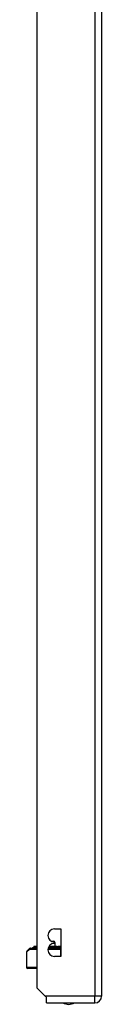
# Model space of a CAD drawing. Header units: inches. Extents: x 11 to 342, y 26 to 169.
# Tile 71 of 110: x 96.1 to 97.18, y 83.52 to 97.82. Entities that reach past the tile are written whole.
import ezdxf

# ---------------------------------------------------------------- set-up
doc = ezdxf.new("R2010")
doc.units = ezdxf.units.IN
doc.header["$MEASUREMENT"] = 0
doc.layers.add('Visible Edges(ANSI)', color=7, linetype='Continuous', lineweight=25)
doc.layers.add('Visible Tangent Edges(ANSI)', color=7, linetype='Continuous', lineweight=25)

msp = doc.modelspace()

# ---------------------------------------------------------------- linework, layer by layer
at = {"layer": 'Visible Edges(ANSI)'}
for p, q in [((96.251, 83.76), (96.251, 113.363)), ((97.185, 113.363), (97.185, 83.643)), ((96.501, 84.619), (96.596, 84.619)), ((96.596, 84.619), (96.596, 84.219)), ((96.18, 84.344), (96.187, 84.344)), ((96.251, 84.344), (96.187, 84.344)), ((96.203, 84.354), (96.2, 84.361)), ((96.208, 84.362), (96.201, 84.362)), ((96.251, 84.362), (96.208, 84.362)), ((96.411, 84.344), (96.572, 84.344)), ((96.534, 84.362), (96.419, 84.362)), ((96.455, 84.44), (96.487, 84.44)), ((96.501, 84.409), (96.501, 84.429)), ((96.507, 84.421), (96.509, 84.362)), ((96.534, 84.362), (96.552, 84.362)), ((96.534, 84.362), (96.534, 84.362)), ((96.555, 84.362), (96.552, 84.362)), ((96.556, 84.362), (96.555, 84.362)), ((96.596, 84.362), (96.556, 84.362)), ((96.596, 84.344), (96.572, 84.344)), ((96.095, 84.281), (96.095, 84.065)), ((96.101, 84.295), (96.141, 84.335)), ((96.155, 84.34), (96.251, 84.34)), ((96.41, 84.34), (96.595, 84.34)), ((96.596, 84.219), (96.501, 84.219)), ((96.596, 84.34), (96.595, 84.34)), ((96.251, 84.045), (96.115, 84.045)), ((96.368, 83.643), (96.251, 83.76)), ((96.385, 83.626), (96.368, 83.643)), ((96.385, 83.544), (96.385, 83.626)), ((96.385, 83.544), (97.086, 83.544))]:
    msp.add_line(p, q, dxfattribs=at)
for centre, radius, start, end in [((96.501, 84.524), 0.095, 90, 270), ((96.18, 84.34), 0.00394, 90, 169.9795), ((96.196, 84.352), 0.00787, 270, 20), ((96.201, 84.361), 0.000394, 90, 200), ((96.501, 84.314), 0.095, 90, 270), ((96.487, 84.42), 0.02, 2.5, 90), ((96.115, 84.281), 0.0197, 135, 180), ((96.155, 84.321), 0.0197, 90, 135), ((96.115, 84.065), 0.0197, 180, 270), ((97.086, 83.643), 0.099, 270, 0), ((96.708, 83.712), 0.188, 243.6372, 296.3628)]:
    msp.add_arc(centre, radius, start, end, dxfattribs=at)
at = {"layer": 'Visible Tangent Edges(ANSI)'}
for p, q in [((97.086, 113.363), (97.086, 83.643)), ((96.207, 84.361), (96.2, 84.361)), ((96.203, 84.354), (96.21, 84.354)), ((96.207, 84.361), (96.251, 84.361)), ((96.207, 84.361), (96.21, 84.354)), ((96.251, 84.354), (96.21, 84.354)), ((96.415, 84.354), (96.55, 84.354)), ((96.534, 84.361), (96.418, 84.361)), ((96.507, 84.421), (96.501, 84.421)), ((96.552, 84.361), (96.535, 84.361)), ((96.552, 84.361), (96.55, 84.354)), ((96.596, 84.354), (96.55, 84.354)), ((96.552, 84.361), (96.555, 84.361)), ((96.557, 84.361), (96.596, 84.361)), ((96.137, 84.321), (96.095, 84.281)), ((96.251, 84.321), (96.137, 84.321)), ((96.595, 84.321), (96.406, 84.321)), ((96.595, 84.321), (96.595, 84.34)), ((96.595, 84.219), (96.595, 84.321)), ((96.595, 84.321), (96.596, 84.321)), ((96.095, 84.065), (96.251, 84.065)), ((97.086, 83.643), (96.368, 83.643)), ((97.185, 83.643), (97.086, 83.643)), ((97.086, 83.544), (97.086, 83.643))]:
    msp.add_line(p, q, dxfattribs=at)
at = {"layer": 'Visible Tangent Edges(ANSI)', "flags": 128}
for points in [[(96.534, 84.362), (96.534, 84.362), (96.534, 84.362), (96.534, 84.362), (96.534, 84.362), (96.534, 84.362), (96.534, 84.362), (96.534, 84.362), (96.534, 84.362), (96.534, 84.362), (96.534, 84.362), (96.534, 84.362), (96.534, 84.361), (96.534, 84.361), (96.534, 84.361), (96.534, 84.361), (96.534, 84.361), (96.534, 84.361), (96.534, 84.361), (96.534, 84.361), (96.534, 84.361), (96.534, 84.361), (96.535, 84.361), (96.535, 84.361), (96.535, 84.361)], [(96.534, 84.361), (96.534, 84.361), (96.534, 84.361), (96.534, 84.361), (96.534, 84.361), (96.534, 84.361), (96.534, 84.361), (96.534, 84.361), (96.534, 84.361), (96.534, 84.361), (96.534, 84.361), (96.534, 84.361), (96.534, 84.361), (96.534, 84.361), (96.534, 84.361), (96.534, 84.361), (96.534, 84.361), (96.534, 84.361), (96.534, 84.361), (96.534, 84.361), (96.534, 84.361), (96.534, 84.361), (96.535, 84.361), (96.535, 84.361), (96.535, 84.361)], [(96.555, 84.361), (96.555, 84.361), (96.555, 84.361), (96.555, 84.361), (96.556, 84.361), (96.556, 84.361), (96.556, 84.361), (96.556, 84.361), (96.556, 84.361), (96.556, 84.361), (96.556, 84.361), (96.556, 84.361), (96.556, 84.361), (96.556, 84.361), (96.556, 84.362), (96.556, 84.362), (96.556, 84.362), (96.556, 84.362), (96.556, 84.362), (96.556, 84.362), (96.556, 84.362), (96.556, 84.362), (96.556, 84.362), (96.556, 84.362), (96.556, 84.362)], [(96.555, 84.361), (96.555, 84.361), (96.555, 84.361), (96.555, 84.361), (96.555, 84.361), (96.556, 84.361), (96.556, 84.361), (96.556, 84.361), (96.556, 84.361), (96.556, 84.361), (96.556, 84.361), (96.556, 84.361), (96.556, 84.361), (96.556, 84.361), (96.556, 84.361), (96.556, 84.361), (96.556, 84.361), (96.556, 84.361), (96.556, 84.361), (96.556, 84.361), (96.556, 84.361), (96.556, 84.361), (96.556, 84.361), (96.557, 84.361), (96.557, 84.361)]]:
    msp.add_lwpolyline(points, dxfattribs=at)
at = {"layer": 'Visible Tangent Edges(ANSI)'}
for centre, major_axis, ratio, start_param, end_param in [((96.187, 84.34), (0, 0.00394), 0.969342, 0, 1.395906), ((96.203, 84.352), (0, -0.00787), 0.969342, 0, 1.919862), ((96.208, 84.361), (0, 0.000394), 0.969342, 0, 1.919862), ((96.534, 84.361), (0, 0.000197), 0.839899, 4.363323, 6.283185), ((96.534, 84.361), (0, 0.000394), 0.836188, 4.363323, 6.283185), ((96.557, 84.352), (0, -0.00787), 0.969342, 4.363323, 6.283185), ((96.552, 84.361), (0, 0.000197), 0.969342, 4.363323, 6.283185), ((96.555, 84.361), (0, 0.000197), 0.969342, 4.363323, 6.283185), ((96.556, 84.361), (0, 0.000394), 0.969342, 4.363323, 6.283185), ((96.572, 84.34), (0, 0.00394), 0.969342, 4.887279, 6.283185), ((96.155, 84.321), (-0.0139, 0.0139), 0.852462, 0, 0.864875), ((96.155, 84.321), (0, 0.0197), 0.91745, 0, 1.570796)]:
    msp.add_ellipse(centre, major_axis=major_axis, ratio=ratio, start_param=start_param, end_param=end_param, dxfattribs=at)

doc.saveas('drawing.dxf')
